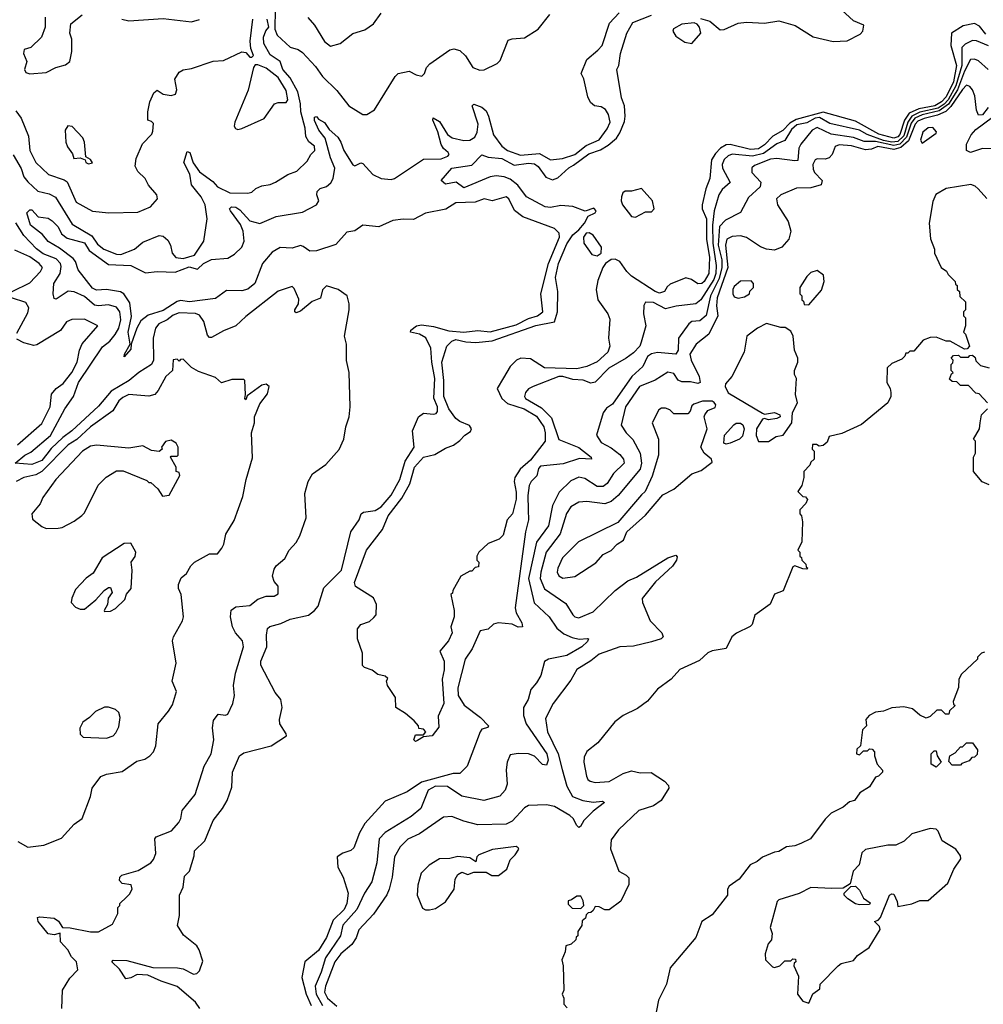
# Model space of a CAD drawing. Extents: x 2386423 to 2568864, y 578392 to 761999.
# Tile 232 of 256: x 2441035 to 2445809, y 704625 to 709502. Entities that reach past the tile are written whole.
import ezdxf

# ---------------------------------------------------------------- set-up
doc = ezdxf.new("R2010")
doc.units = 0

msp = doc.modelspace()

# ---------------------------------------------------------------- linework, layer by layer
at = {"layer": '0CON05XD'}
for points in [[(2441926.8, 704605), (2441905, 704635.6), (2441815, 704712.5), (2441735, 704739.3), (2441669.9, 704769.9), (2441617.3, 704772.7), (2441585, 704755.8), (2441560.8, 704750.8), (2441528.6, 704798.6), (2441491.2, 704835), (2441497, 704843), (2441565, 704841.5), (2441695, 704807.7), (2441816.2, 704806.2), (2441845, 704800), (2441895, 704774.6), (2441911.9, 704778.1), (2441925, 704791.5), (2441941.7, 704838.3), (2441924.2, 704895), (2441911.8, 704915), (2441846.7, 704966.7), (2441816.7, 705015), (2441826.7, 705065), (2441826.7, 705165), (2441843.9, 705205), (2441850.7, 705259.3), (2441876.2, 705285), (2441899.4, 705360.6), (2441900, 705385), (2441951.5, 705435), (2441993.9, 705536.1), (2442040, 705595), (2442062.7, 705635), (2442085, 705700), (2442089.7, 705775), (2442123.8, 705855), (2442145, 705870.5), (2442281.2, 705905), (2442355.7, 705955), (2442355.5, 705965.5), (2442323.8, 706015), (2442322, 706035), (2442334.7, 706095), (2442327.7, 706135), (2442300.2, 706170.2), (2442228.9, 706305), (2442229.6, 706325), (2442259.2, 706395), (2442257, 706453), (2442262.8, 706487.2), (2442273.3, 706496.7), (2442328.3, 706511.7), (2442375, 706533.1), (2442465, 706552.9), (2442495.6, 706575), (2442512.6, 706597.4), (2442542, 706688), (2442629.5, 706775), (2442675.5, 706965), (2442717.1, 707025), (2442726, 707054), (2442737.5, 707062.5), (2442795, 707070.9), (2442825, 707088.8), (2442875, 707147.8), (2442917.3, 707225), (2442943.8, 707315), (2442988.5, 707385), (2442980.9, 707465), (2443010.6, 707535), (2443035, 707552.7), (2443085, 707547.7), (2443098.1, 707551.9), (2443105, 707562), (2443105.2, 707585), (2443086.9, 707626.9), (2443090.7, 707725), (2443076.5, 707805), (2443072.3, 707875), (2443046.5, 707926.5), (2443015.6, 707944.4), (2442970, 707955), (2442972.5, 707965), (2443000, 707985), (2443025, 707991.5), (2443085, 707982.9), (2443161.3, 707961.3), (2443235, 707954.7), (2443305, 707962.1), (2443365, 707955.3), (2443495, 707991), (2443555, 708022.2), (2443600, 708035), (2443625.7, 708055), (2443616.7, 708145), (2443654.8, 708295.2), (2443709.6, 708425), (2443707.5, 708445), (2443685, 708467.1), (2443528, 708525), (2443486.6, 708556.6), (2443458.6, 708615), (2443445, 708624.2), (2443375, 708605.7), (2443335, 708615.6), (2443291.5, 708598.5), (2443195, 708594.7), (2443145.9, 708564.1), (2443045, 708544.2), (2442985, 708512.7), (2442935, 708514.7), (2442883.3, 708506.7), (2442813.3, 708476.7), (2442735, 708484.2), (2442695, 708456.7), (2442655, 708450), (2442601.2, 708388.8), (2442505, 708357.1), (2442472.5, 708355), (2442439.5, 708379.5), (2442425, 708382.9), (2442385, 708370), (2442325, 708374.6), (2442285, 708351.2), (2442238.2, 708295), (2442200, 708195), (2442165, 708166.9), (2442135, 708158.4), (2442058.4, 708161.6), (2442005, 708120.6), (2441875.8, 708104.2), (2441830.9, 708110.9), (2441815, 708106.7), (2441745, 708061.1), (2441670.8, 708039.2), (2441635, 708010.8), (2441615.6, 707975), (2441587.5, 707895), (2441585, 707870), (2441552.5, 707832.5), (2441553.3, 707845), (2441582.5, 707895), (2441572.2, 707955), (2441588, 708032), (2441579.6, 708099.6), (2441550, 708145), (2441534.6, 708154.6), (2441465, 708165.4), (2441415, 708162.1), (2441395, 708171.8), (2441325, 708263.8), (2441311.8, 708305), (2441299.9, 708319.9), (2441231.1, 708371.1), (2441175, 708403.8), (2441148, 708438), (2441087.5, 708485), (2441070, 708545), (2441085, 708560), (2441095, 708560), (2441126.4, 708526.4), (2441175, 708518.8), (2441195, 708505.8), (2441225, 708475.8), (2441241.7, 708441.7), (2441269.6, 708419.6), (2441355, 708396.8), (2441378.1, 708358.1), (2441475, 708289.5), (2441585, 708284), (2441658.6, 708248.6), (2441715, 708254.2), (2441805, 708251.9), (2441875, 708278), (2441915, 708266.8), (2441945.5, 708295), (2441985, 708313.6), (2442065, 708320.2), (2442098.6, 708341.4), (2442134.6, 708375), (2442147.1, 708405), (2442142.3, 708455), (2442128.1, 708488.1), (2442078.5, 708555), (2442074.6, 708565.4), (2442083.8, 708575), (2442105, 708573.1), (2442125, 708560), (2442175.4, 708505.4), (2442225, 708492.5), (2442305, 708527.3), (2442435, 708548), (2442504.5, 708585.5), (2442516.7, 708605), (2442507.3, 708635), (2442509.2, 708650.8), (2442523.7, 708666.3), (2442555, 708676.1), (2442576.7, 708693.3), (2442587.1, 708715), (2442596.5, 708766.5), (2442575, 708817.5), (2442548.5, 708915), (2442517.1, 708955), (2442495, 709003.3), (2442495, 709020), (2442505, 709022.5), (2442515, 709010), (2442545, 708993.3), (2442567.9, 708957.9), (2442610.3, 708920.3), (2442626, 708896), (2442640, 708855), (2442685, 708782.5), (2442695, 708777.5), (2442725, 708792.5), (2442735, 708790), (2442784, 708735), (2442825, 708715.6), (2442875, 708711.1), (2442891.2, 708715), (2443035, 708811.1), (2443123.4, 708813.4), (2443155, 708826.2), (2443162, 708835), (2443158, 708845), (2443134.1, 708864.1), (2443123.3, 708883.3), (2443106.7, 708946.7), (2443081.2, 709005), (2443083.8, 709016.2), (2443115, 708998), (2443153.4, 708933.4), (2443177.1, 708917.1), (2443235, 708903.3), (2443265, 708906.1), (2443288.9, 708921.1), (2443301.1, 708945), (2443306.2, 708985), (2443276.7, 709075), (2443285, 709083.3), (2443325, 709068.5), (2443345, 709050.8), (2443357.9, 709025), (2443381.7, 708931.7), (2443423.8, 708875), (2443450.6, 708855), (2443515, 708831.5), (2443609.4, 708839.4), (2443665, 708807.5), (2443723.9, 708813.9), (2443785, 708834.7), (2443841.8, 708878.2), (2443905, 708906.9), (2443945, 708962), (2443960, 708995), (2443952, 709032), (2443937.3, 709057.3), (2443915, 709070), (2443882.5, 709075), (2443862.5, 709092.5), (2443849.5, 709119.5), (2443829.3, 709209.3), (2443816, 709235), (2443844.2, 709305), (2443898.9, 709351.1), (2443920, 709375), (2443956.9, 709485), (2444005, 709535.5)], [(2442300.6, 709555), (2442298.5, 709455), (2442310.4, 709425), (2442375, 709366.9), (2442415, 709353.8), (2442435, 709340.5), (2442500.7, 709270.7), (2442535, 709220), (2442605, 709152), (2442665, 709075.7), (2442735, 709032.5), (2442755, 709032.5), (2442792.5, 709055), (2442895, 709220), (2442910, 709235), (2442965, 709247.5), (2442998.3, 709228.3), (2443027, 709223), (2443040, 709235), (2443050, 709265), (2443067, 709283), (2443165, 709352.5), (2443185, 709357.5), (2443215, 709350), (2443243, 709323), (2443280, 709265), (2443315, 709252.5), (2443335, 709253.3), (2443400, 709285), (2443415, 709300), (2443455, 709400), (2443475, 709407.5), (2443535, 709412.5), (2443602.5, 709455), (2443661.7, 709528.3)], [(2444408.3, 709508.3), (2444454.4, 709494.4), (2444505, 709452), (2444525, 709454), (2444595, 709484.5), (2444635, 709490), (2444725, 709484.5), (2444795, 709496.2), (2444876.4, 709473.6), (2444965, 709416.5), (2445065, 709394.5), (2445135, 709397.5), (2445198.8, 709431.2), (2445211.2, 709445), (2445217.5, 709475), (2445165, 709496.7), (2445088.1, 709568.1)], [(2441002.3, 708832.3), (2441041.2, 708765), (2441055, 708723.8), (2441075, 708698.8), (2441125, 708652.9), (2441180.2, 708640.2), (2441212.6, 708622.6), (2441295, 708490), (2441391.3, 708431.3), (2441419.9, 708389.9), (2441451.9, 708365), (2441515, 708340.9), (2441535, 708339.5), (2441603.8, 708366.2), (2441645, 708400), (2441725, 708433.3), (2441745, 708430), (2441769.3, 708409.3), (2441782.5, 708385), (2441790, 708345), (2441807.5, 708325), (2441845, 708320), (2441900, 708335), (2441947.5, 708405), (2441963.3, 708515), (2441954.2, 708585), (2441934, 708625), (2441911.6, 708651.6), (2441886.1, 708685), (2441876.7, 708736.7), (2441848.1, 708795), (2441865, 708850), (2441878, 708845), (2441893.6, 708793.6), (2441925, 708748.9), (2441991.5, 708701.5), (2442015, 708674.3), (2442075, 708643.8), (2442165, 708643.5), (2442185, 708648), (2442204.5, 708665.5), (2442235, 708680), (2442275, 708686), (2442302.7, 708697.3), (2442362.5, 708735), (2442407.3, 708752.7), (2442458.3, 708801.7), (2442476.7, 708835), (2442496.2, 708855), (2442495.8, 708875), (2442467.3, 708897.3), (2442452.8, 708922.8), (2442449.4, 708965), (2442426.7, 709045), (2442425.7, 709085.7), (2442412.3, 709145), (2442375, 709214.6), (2442338, 709255), (2442324.6, 709295), (2442275, 709328.2), (2442243.6, 709385), (2442242.9, 709415), (2442253.5, 709446.5), (2442268.1, 709465), (2442260, 709505)], [(2441015, 709050), (2441041.2, 709015), (2441077.5, 708925), (2441084.5, 708855), (2441114.3, 708795), (2441178, 708735), (2441255, 708709.6), (2441269.5, 708699.5), (2441315, 708597.8), (2441395, 708554.5), (2441475.7, 708545.7), (2441620.7, 708549.3), (2441683.3, 708575), (2441716.7, 708615), (2441713.3, 708635), (2441672.7, 708682.7), (2441655.8, 708715.8), (2441619.5, 708749.5), (2441606.4, 708776.4), (2441611.2, 708815), (2441643.5, 708886.5), (2441690, 708935), (2441695, 708950), (2441697.5, 708987.5), (2441688.3, 708998.3), (2441670, 709005), (2441670, 709045), (2441680, 709095), (2441699.5, 709140.5), (2441715, 709152.5), (2441745, 709133.8), (2441785, 709126.2), (2441806.4, 709133.6), (2441812.5, 709155), (2441803, 709207), (2441825, 709242.5), (2441845, 709253.3), (2441885, 709260), (2441993.6, 709296.4), (2442045, 709300), (2442135, 709342.5), (2442155, 709340), (2442175, 709316.7), (2442185, 709316.7), (2442193.3, 709325), (2442180, 709360), (2442176.4, 709396.4), (2442189.5, 709505)], [(2441160, 709515), (2441160, 709465), (2441142.5, 709415), (2441090, 709365), (2441057.5, 709355), (2441052.9, 709335), (2441070, 709295), (2441058.8, 709255), (2441065, 709241.2), (2441085, 709233.3), (2441165, 709241.2), (2441214.1, 709265.9), (2441261.7, 709278.3), (2441282.5, 709295), (2441293.3, 709345), (2441292.5, 709405), (2441282.5, 709435), (2441288.3, 709481.7), (2441343.9, 709526.1)], [(2441540, 709505), (2441575, 709496.7), (2441745, 709508), (2441885, 709491.2), (2441925, 709503.3)], [(2442462.9, 709512.9), (2442495.8, 709475.8), (2442545, 709394), (2442575, 709371.2), (2442622.5, 709385), (2442685, 709433.3), (2442745, 709452), (2442788.3, 709481.7), (2442825.7, 709534.3)], [(2442995, 705927.5), (2442987.5, 705935), (2442995, 705960), (2443035, 705960), (2443046.7, 705975), (2443035, 705987.5), (2443011.7, 705991.7), (2443010, 706005), (2442989.3, 706029.3), (2442946.1, 706066.1), (2442897.5, 706095), (2442896.7, 706145), (2442857.5, 706205), (2442852.5, 706227.5), (2442858.3, 706238.3), (2442845, 706250), (2442809.3, 706259.3), (2442780.7, 706280.7), (2442743, 706293), (2442733, 706303), (2442733.3, 706365), (2442707.5, 706435), (2442707.5, 706485), (2442725, 706506.2), (2442768.3, 706521.7), (2442789.3, 706540.7), (2442800, 706555), (2442802.5, 706605), (2442788, 706638), (2442697.5, 706695), (2442694, 706714), (2442752, 706875), (2442832.6, 706977.4), (2442860.9, 707045), (2442928.3, 707131.7), (2442966.9, 707203.1), (2442990.6, 707285), (2443035.4, 707334.6), (2443092.1, 707347.9), (2443145, 707380), (2443184.6, 707395.4), (2443215, 707417.1), (2443239.2, 707445), (2443267.5, 707462.5), (2443272.9, 707475), (2443262.6, 707492.6), (2443215, 707511.5), (2443195, 707526.7), (2443160.7, 707575), (2443136.1, 707635), (2443135.9, 707715), (2443125.5, 707805), (2443150, 707885), (2443175, 707910.4), (2443195, 707917.5), (2443245, 707906.2), (2443295, 707904), (2443375, 707910.8), (2443592.3, 707987.7), (2443683.8, 708006.2), (2443699.7, 708055), (2443700.5, 708155), (2443689.2, 708225), (2443704.7, 708294.7), (2443745, 708392.7), (2443774.3, 708435.7), (2443805, 708461.8), (2443832.9, 708495), (2443851.2, 708528.8), (2443885.8, 708545), (2443891.2, 708555), (2443879.2, 708569.2), (2443835.9, 708554.1), (2443775, 708576.9), (2443715, 708581.5), (2443665, 708572.2), (2443638.8, 708575), (2443545, 708624.4), (2443502.5, 708682.5), (2443465, 708711.9), (2443435, 708724.4), (2443395, 708728), (2443365, 708723.1), (2443235, 708668.8), (2443197, 708697), (2443145, 708687.5), (2443123.3, 708705), (2443175, 708766.7), (2443275, 708782), (2443325, 708833.3), (2443355, 708822), (2443423.3, 708815), (2443485, 708781.8), (2443555, 708791.8), (2443585, 708788.5), (2443603.3, 708775), (2443642, 708722), (2443675, 708709.6), (2443701.4, 708718.6), (2443755, 708768.5), (2443777.8, 708782.2), (2443855, 708838.1), (2443911.9, 708858.1), (2443949.7, 708880.3), (2443990.8, 708915), (2444008.6, 708941.4), (2444031.5, 708998.5), (2444034.5, 709025), (2444031.1, 709075), (2444016, 709115), (2443992.5, 709255), (2444002.5, 709275), (2444012, 709335), (2444042, 709435), (2444071.7, 709488.3), (2444165, 709524)], [(2445821.1, 709431.1), (2445789.5, 709469.5), (2445765, 709483.3), (2445708.8, 709471.2), (2445651.9, 709435), (2445648.1, 709375), (2445675.5, 709275), (2445661, 709195), (2445625, 709120), (2445602.1, 709095), (2445568.1, 709075), (2445490, 709060), (2445440.8, 709039.2), (2445417.5, 709005), (2445395, 708933.3), (2445385, 708922.1), (2445365.3, 708914.7), (2445290.9, 708935), (2445175, 708999.6), (2445015, 709043.6), (2444881.8, 709008.2), (2444850.9, 708989.1), (2444815, 708953.3), (2444765.3, 708925), (2444725, 708881.8), (2444695, 708862), (2444655, 708858.7), (2444555, 708884.8), (2444535, 708881.7), (2444507.1, 708865), (2444481.2, 708838.8), (2444462.3, 708807.7), (2444453.3, 708715), (2444433.3, 708665), (2444415.2, 708585), (2444415.3, 708565), (2444436.7, 708515), (2444436.7, 708415), (2444452.2, 708325), (2444449.2, 708245), (2444426.2, 708205), (2444415, 708195.7), (2444395, 708194.2), (2444362.5, 708215), (2444335, 708224.2), (2444257.3, 708192.7), (2444241.7, 708178.3), (2444230, 708155), (2444205, 708146.9), (2444182.5, 708155), (2444065, 708232.3), (2444041.8, 708255), (2444008.6, 708305), (2443985, 708315.4), (2443965, 708313.9), (2443937.3, 708295), (2443923.3, 708275), (2443899.3, 708210.7), (2443890.4, 708165), (2443898.8, 708115), (2443948.9, 708045), (2443958.9, 708018.9), (2443952, 707925), (2443958.2, 707885), (2443947.9, 707855), (2443895, 707807.7), (2443845, 707784.4), (2443795, 707772.9), (2443635, 707778.1), (2443565, 707822), (2443517.5, 707825), (2443496, 707815), (2443464.2, 707785), (2443431.2, 707728.8), (2443400, 707675), (2443423.1, 707625), (2443450.7, 707600.7), (2443534.3, 707575), (2443595, 707538.2), (2443631.2, 707485), (2443638.1, 707455), (2443637.7, 707415), (2443565, 707321.1), (2443513.6, 707276.4), (2443488.5, 707235), (2443484.6, 707215), (2443495, 707162.5), (2443495, 707126.7), (2443475.5, 707054.5), (2443450, 707025), (2443430.7, 706949.3), (2443410.7, 706929.3), (2443355, 706907.5), (2443310, 706865), (2443300, 706845), (2443300, 706825), (2443310, 706815), (2443308.3, 706791.7), (2443291.7, 706788.3), (2443275, 706770), (2443265, 706770), (2443220, 706745), (2443180, 706675), (2443178.3, 706661.7), (2443170, 706655), (2443187.5, 706575), (2443186.4, 706543.6), (2443170, 706495), (2443177.5, 706465), (2443158.8, 706425), (2443116.4, 706373.6), (2443136.9, 706325), (2443137.6, 706282.4), (2443126.9, 706235), (2443135.8, 706114.2), (2443108.3, 706051.7), (2443111.7, 705998.3), (2443077.5, 705955), (2443035, 705950), (2443005, 705932.5), (2442995, 705927.5)], [(2444365, 709384.3), (2444408.8, 709435), (2444402, 709465), (2444390.5, 709480.5), (2444376, 709486), (2444315, 709480.8), (2444273.6, 709456.4), (2444270, 709445), (2444285, 709421.2), (2444330.2, 709390.2), (2444365, 709384.3)], [(2445835, 709371.9), (2445775, 709398.2), (2445755, 709399.5), (2445718.4, 709381.6), (2445702.3, 709365), (2445702.2, 709275), (2445672.9, 709175), (2445635, 709105.6), (2445615, 709083.1), (2445585, 709063.8), (2445495, 709043.6), (2445455, 709025.1), (2445434.9, 708995.1), (2445415, 708927.6), (2445385, 708898.7), (2445355, 708895.3), (2445315, 708904.1), (2445233.3, 708933.3), (2445194.8, 708954.8), (2445048.8, 708988.8), (2444997, 709017), (2444975, 709014.1), (2444935, 708992), (2444885, 708981.6), (2444858.3, 708958.3), (2444825, 708904.5), (2444785, 708887.1), (2444720.4, 708839.6), (2444665, 708826.7), (2444565, 708835.3), (2444545, 708827.7), (2444525, 708809.5), (2444514.7, 708785), (2444516.7, 708766.7), (2444554.2, 708695), (2444515, 708660.8), (2444498.6, 708635), (2444474.8, 708555.2), (2444466.5, 708485), (2444468.6, 708395), (2444485.4, 708285), (2444482.8, 708245), (2444473.3, 708215), (2444409.2, 708115), (2444384.3, 708095), (2444286.8, 708083.2), (2444235, 708070), (2444175, 708101.2), (2444135, 708103.8), (2444126.4, 708086.4), (2444125.8, 708045), (2444136.5, 707985), (2444114, 707905), (2444106.2, 707885), (2444075, 707852.5), (2444038.8, 707825), (2443953.6, 707776.4), (2443885, 707706.5), (2443865, 707702.5), (2443825.9, 707715.9), (2443775, 707719.4), (2443725, 707734.7), (2443705, 707734), (2443578, 707685), (2443555, 707672.9), (2443540, 707655), (2443535.6, 707635), (2443541.1, 707625), (2443619.3, 707579.3), (2443669.4, 707529.4), (2443705, 707422.5), (2443805, 707382.7), (2443866.7, 707335), (2443867.5, 707325), (2443808.7, 707328.7), (2443727.7, 707302.3), (2443615, 707291.4), (2443605, 707278.8), (2443597.1, 707242.9), (2443568.8, 707215), (2443559.2, 707195), (2443552.7, 707145), (2443554.5, 707075), (2443555.7, 707025), (2443540.9, 706965), (2443488.9, 706588.9), (2443493.9, 706563.9), (2443522, 706515), (2443526.2, 706495), (2443505, 706492.9), (2443475, 706508.1), (2443405, 706515.4), (2443381.9, 706508.1), (2443355, 706482.5), (2443316.7, 706475), (2443276.9, 706385), (2443242.2, 706335), (2443205, 706192.5), (2443206.7, 706155), (2443236.2, 706106.2), (2443317.5, 706045), (2443357.5, 706005), (2443353.3, 705996.7), (2443325, 705987.1), (2443315.3, 705974.7), (2443251.5, 705805), (2443215, 705769.1), (2443181.8, 705768.2), (2443024.6, 705725.4), (2442955, 705677.3), (2442845, 705631.5), (2442745, 705520.8), (2442718.5, 705475), (2442689.6, 705400.4), (2442675, 705387.5), (2442635, 705374.2), (2442608, 705355), (2442611.1, 705305), (2442637.3, 705255), (2442661.8, 705175), (2442655.2, 705124.8), (2442642.5, 705095), (2442588.4, 705041.6), (2442555, 704955.7), (2442515, 704890.9), (2442448, 704835), (2442432.1, 704757.9), (2442453.6, 704675), (2442478.8, 704618.8)], [(2445832, 709255), (2445785, 709299.2), (2445765, 709306.5), (2445745, 709304.4), (2445715, 709247.6), (2445680.7, 709155), (2445635.9, 709084.1), (2445589.9, 709050.1), (2445505, 709030.2), (2445470.1, 709015), (2445450.9, 708989.1), (2445428.9, 708921.1), (2445395, 708886.1), (2445365, 708878.6), (2445275, 708898.8), (2445218.3, 708898.3), (2445165, 708918.7), (2445055, 708935.8), (2444985, 708968.5), (2444960.8, 708955), (2444905, 708886.2), (2444894.5, 708865), (2444890, 708805), (2444875, 708802.3), (2444785.5, 708814.5), (2444755, 708811.3), (2444675, 708779.5), (2444661.5, 708768.5), (2444661.4, 708745), (2444706.8, 708696.8), (2444702.9, 708675), (2444645, 708620.8), (2444605, 708547.5), (2444531, 708509), (2444501.7, 708478.3), (2444495.7, 708385), (2444512.5, 708312.5), (2444513.2, 708275), (2444499.3, 708220.7), (2444457.9, 708135), (2444435, 708036.7), (2444405, 708011.2), (2444365, 708007.5), (2444350, 707995), (2444299.2, 707925), (2444296.4, 707865), (2444285, 707846.2), (2444194.2, 707854.2), (2444165, 707846.8), (2444145, 707833.5), (2444122.2, 707785), (2444067.5, 707735), (2443972.4, 707597.6), (2443941.9, 707578.1), (2443925.7, 707555), (2443892.9, 707445), (2443915, 707408), (2443965, 707381.1), (2444007.6, 707347.6), (2444025.6, 707325), (2444030, 707305), (2443976.3, 707253.7), (2443945, 707204.2), (2443925, 707190), (2443895, 707190.5), (2443835, 707228.9), (2443805, 707236.7), (2443765, 707217.8), (2443707.5, 707162.5), (2443674.5, 707095), (2443654.5, 706995), (2443595.3, 706914.7), (2443555.8, 706735), (2443583.9, 706613.9), (2443657.5, 706545), (2443695, 706487.5), (2443729.8, 706459.8), (2443772, 706442), (2443806.1, 706433.9), (2443847.7, 706437.7), (2443852.5, 706435), (2443847.7, 706422.3), (2443820, 706395), (2443745, 706352.5), (2443655, 706333.8), (2443635, 706322.5), (2443615.9, 706254.1), (2443595, 706217.5), (2443566.7, 706185), (2443553.8, 706135), (2443530, 706095), (2443530, 706055), (2443543.1, 706015), (2443646.9, 705865), (2443653.6, 705835), (2443645, 705808.8), (2443625, 705812.9), (2443585, 705853.5), (2443555, 705866.2), (2443505, 705868), (2443465, 705860), (2443450, 705825), (2443444.1, 705785.9), (2443450, 705715), (2443440, 705685), (2443414.1, 705655.9), (2443333.9, 705633.9), (2443225, 705655.8), (2443153.6, 705703.6), (2443095, 705706.2), (2443058.5, 705685), (2443021.5, 705595), (2442974.7, 705555.3), (2442845, 705475.6), (2442815.6, 705445), (2442803.3, 705325), (2442778.7, 705231.3), (2442742.7, 705175), (2442705.4, 705095), (2442635, 705017.8), (2442623.4, 704965), (2442549.2, 704855), (2442528.4, 704785), (2442498.6, 704715), (2442503.8, 704675), (2442535, 704618.4)], [(2442115, 708957.5), (2442135, 708962.5), (2442245, 709013.3), (2442297.5, 709085), (2442315, 709092), (2442355, 709091.2), (2442362.9, 709105), (2442355, 709152), (2442315, 709216.4), (2442255, 709262.9), (2442215, 709278), (2442201.2, 709278.8), (2442192.5, 709265), (2442166.4, 709153.6), (2442100, 708995), (2442097.5, 708975), (2442103.6, 708963.6), (2442115, 708957.5)], [(2445832, 709068), (2445805, 709031.2), (2445785, 709028.8), (2445774.6, 709054.6), (2445767.1, 709125), (2445754.7, 709154.7), (2445741.3, 709171.3), (2445725, 709177.1), (2445705, 709157.1), (2445647.9, 709072.1), (2445622.3, 709047.7), (2445581.5, 709028.5), (2445515, 709013.3), (2445485, 709000.2), (2445471, 708985), (2445437.8, 708902.2), (2445400.3, 708869.7), (2445365, 708858.9), (2445286, 708874), (2445255, 708861), (2445225, 708856.9), (2445155, 708877), (2445095, 708882.4), (2445075.3, 708874.7), (2445060, 708835), (2445045, 708817.8), (2445025, 708812.1), (2444986.2, 708813.8), (2444975, 708807.8), (2444963.9, 708785), (2444965, 708761.2), (2444972.3, 708745), (2445010.4, 708705), (2445006.1, 708683.9), (2444955, 708669.4), (2444883, 708667), (2444805, 708634), (2444784, 708615), (2444788.6, 708585), (2444842.6, 708502.6), (2444854.4, 708455), (2444845.8, 708415), (2444811.2, 708375), (2444775, 708361.1), (2444735, 708365.5), (2444705, 708376.4), (2444635, 708422.9), (2444605, 708432), (2444565, 708428.6), (2444538.1, 708415), (2444530.8, 708385), (2444543.5, 708275), (2444490.7, 708125), (2444486.7, 708085), (2444493.3, 708035), (2444448.6, 707945), (2444386.5, 707895), (2444355.3, 707845), (2444361, 707815), (2444400.7, 707735), (2444405.5, 707704.5), (2444395, 707699.4), (2444358.8, 707708.8), (2444315, 707707.7), (2444297.3, 707717.3), (2444275, 707749.1), (2444245, 707756.5), (2444182.7, 707717.3), (2444105.7, 707685), (2444035.4, 707585), (2444015, 707493.3), (2444039.4, 707455), (2444071.9, 707421.9), (2444109.1, 707355), (2444114.6, 707305), (2444108, 707275), (2443999.5, 707145), (2443964.7, 707115.3), (2443933.6, 707103.6), (2443845, 707115.6), (2443805, 707112), (2443765, 707088.8), (2443743.1, 707056.9), (2443712.5, 706955), (2443642.7, 706865), (2443615.8, 706765), (2443613.4, 706735), (2443635, 706682.5), (2443740.2, 706610.2), (2443775, 706554.2), (2443785, 706544.3), (2443805, 706539.2), (2443875, 706568.6), (2443984.2, 706675), (2444047.4, 706722.6), (2444090.7, 706740.7), (2444245, 706836), (2444285, 706850), (2444291.7, 706841.7), (2444288.8, 706825), (2444268.8, 706795), (2444185, 706718), (2444118, 706635), (2444120, 706615), (2444157.5, 706525), (2444216.7, 706465), (2444223.3, 706445), (2444212.5, 706435), (2444165, 706420), (2444075, 706398.6), (2444007.5, 706395), (2443905, 706358.9), (2443865, 706325.6), (2443795, 706284), (2443765, 706230), (2443678.1, 706115), (2443639.3, 706040.7), (2443649.2, 705975), (2443702.4, 705865), (2443722, 705788), (2443745.4, 705705), (2443774.2, 705654.2), (2443824.2, 705634.2), (2443875, 705627.1), (2443922, 705632), (2443931.2, 705625), (2443875, 705581.4), (2443830, 705535), (2443812.5, 705505), (2443805, 705500), (2443795, 705510), (2443777.5, 705545), (2443761, 705561), (2443685, 705604.5), (2443645, 705613.5), (2443555, 705610), (2443535, 705598.1), (2443475, 705532.9), (2443445, 705517.8), (2443305, 705514.5), (2443235, 705532.2), (2443175, 705555.6), (2443135, 705551.9), (2443015, 705470), (2442957.8, 705442.2), (2442920, 705405), (2442891.5, 705355), (2442879.6, 705255), (2442865.5, 705195)], [(2445873.2, 708863.2), (2445805, 708863.4), (2445745, 708844.4), (2445725, 708854), (2445725.5, 708885), (2445748.8, 708931.2), (2445771.8, 708958.2), (2445855, 709019.2)], [(2441375, 708787.5), (2441395, 708792.5), (2441385, 708810), (2441362.5, 708822.5), (2441356, 708895), (2441347.1, 708917.1), (2441295, 708972.5), (2441273.9, 708976.1), (2441260, 708955), (2441263.3, 708895), (2441271.7, 708871.7), (2441297, 708837), (2441302.5, 708815), (2441335, 708817.5), (2441358.3, 708808.3), (2441362.5, 708795), (2441375, 708787.5)], [(2445505, 708890), (2445575, 708940), (2445577, 708947), (2445558.3, 708968.3), (2445535, 708966.2), (2445508.8, 708945), (2445497.5, 708905), (2445505, 708890)], [(2445825.8, 708615.8), (2445783.9, 708663.9), (2445768.3, 708678.3), (2445746.4, 708686.4), (2445625, 708666.7), (2445573.6, 708636.4), (2445558.3, 708601.7), (2445540, 708495), (2445547, 708417), (2445566.7, 708365), (2445567.5, 708345), (2445600, 708275), (2445626.4, 708256.4), (2445635, 708240), (2445670, 708205), (2445671.7, 708191.7), (2445680, 708185), (2445680, 708165), (2445690, 708155), (2445691.7, 708131.7), (2445720, 708105), (2445720, 708065), (2445710, 708055), (2445710, 708035), (2445720, 708025), (2445720, 707985), (2445710, 707955), (2445720, 707945), (2445740, 707885), (2445728.3, 707871.7), (2445715, 707870), (2445645, 707910), (2445625, 707910), (2445575, 707930), (2445545, 707927.5), (2445510, 707915), (2445465, 707860), (2445445, 707860), (2445435, 707850), (2445425, 707850), (2445420, 707835), (2445405, 707820), (2445355, 707800), (2445333, 707777), (2445330, 707705), (2445347.5, 707675), (2445350, 707655), (2445350, 707635), (2445336.4, 707603.6), (2445205, 707497.5), (2445107, 707453), (2445045, 707437.5), (2445035, 707410), (2445015, 707392.5), (2444995, 707390), (2444981.7, 707398.3), (2444961.7, 707398.3), (2444960, 707375), (2444970, 707365), (2444970, 707325), (2444955, 707310), (2444950, 707295), (2444920, 707265), (2444920, 707235), (2444910, 707195), (2444890, 707165), (2444915, 707140), (2444928.3, 707138.3), (2444937.5, 707125), (2444930, 707105), (2444900, 707075), (2444900, 707055), (2444907.5, 707045), (2444912.5, 707015), (2444910, 706915), (2444890, 706875), (2444900, 706865), (2444900, 706845), (2444908.3, 706838.3), (2444910, 706825), (2444930, 706805), (2444931.7, 706791.7), (2444940, 706785), (2444935, 706780), (2444915, 706782.5), (2444875, 706797.5), (2444865, 706792.5), (2444816.4, 706673.6), (2444773.6, 706656.4), (2444753, 706607), (2444677, 706553), (2444663.6, 706506.4), (2444653.9, 706496.1), (2444586.4, 706463.6), (2444562.5, 706445), (2444535, 706387.5), (2444465, 706376.2), (2444444.2, 706365.8), (2444402.3, 706327.7), (2444305.9, 706284.1), (2444262.5, 706235), (2444195, 706186.7), (2444145, 706126.7), (2444095, 706090), (2444025, 706056.2), (2443983.3, 706025), (2443899.5, 705920.5), (2443845, 705876.7)], [(2444085, 708523.3), (2444135, 708551.2), (2444165, 708551.2), (2444178, 708565), (2444170, 708605), (2444115, 708666), (2444065, 708652.5), (2444035, 708653.3), (2444022.5, 708645), (2444016.7, 708625), (2444014, 708605), (2444021.2, 708585), (2444065, 708527.5), (2444085, 708523.3)], [(2441243.3, 704605), (2441246.7, 704695), (2441283.3, 704755), (2441322.5, 704795), (2441316.7, 704835), (2441290.5, 704860.5), (2441273.5, 704895), (2441236.5, 704935), (2441235, 704977.5), (2441205, 704968.5), (2441175, 704974.6), (2441126.2, 705035), (2441122.5, 705055), (2441135, 705058.8), (2441205, 705051.9), (2441226.2, 705036.2), (2441246.2, 705006.2), (2441285, 705004.2), (2441385, 704984), (2441425, 704983.8), (2441495, 705022.5), (2441520, 705075), (2441520, 705105), (2441530, 705115), (2441530, 705125), (2441563.6, 705156.4), (2441579.3, 705170.7), (2441592.5, 705195), (2441587, 705217), (2441543, 705223), (2441528.3, 705238.3), (2441530, 705255), (2441540, 705265), (2441621.7, 705288.3), (2441683.9, 705326.1), (2441698.3, 705341.7), (2441708.3, 705371.7), (2441703.9, 705443.9), (2441710, 705455), (2441786.1, 705483.9), (2441823.3, 705525), (2441833.3, 705545), (2441840, 705585), (2441903.3, 705665), (2441948.8, 705805), (2441983.3, 705865), (2441996.7, 705935), (2441990, 705995), (2441995, 706030), (2442018.3, 706061.7), (2442055, 706057.5), (2442065, 706062.5), (2442090.8, 706115), (2442098.8, 706155), (2442093.8, 706205), (2442103.8, 706265), (2442143.8, 706395), (2442138.8, 706425), (2442104.5, 706464.5), (2442089.4, 706495), (2442078.9, 706545), (2442083.1, 706576.9), (2442105, 706593.1), (2442175, 706601.2), (2442215, 706631.2), (2442255, 706646.7), (2442295, 706646.2), (2442315, 706657.5), (2442315.8, 706695.8), (2442295, 706720), (2442287.5, 706745), (2442295, 706780), (2442305, 706797.5), (2442347.5, 706832.5), (2442370, 706875), (2442405, 706912.5), (2442423.3, 706945), (2442454, 707035), (2442447.5, 707155), (2442463.3, 707215), (2442485, 707252.5), (2442551.7, 707298.3), (2442617.3, 707372.7), (2442640, 707425), (2442650, 707485), (2442666.7, 707535), (2442671.2, 707585), (2442666.7, 707755), (2442653.9, 707813.9), (2442653.3, 707895), (2442644, 707935), (2442666.2, 708065), (2442666.2, 708095), (2442656.2, 708135), (2442612.5, 708165), (2442555, 708183.8), (2442535, 708163.3), (2442525, 708123.3), (2442483.4, 708106.6), (2442425, 708058.8), (2442405, 708050), (2442397.5, 708055), (2442397.5, 708065), (2442415.8, 708094.2), (2442417.5, 708117.5), (2442395, 708170), (2442385, 708180), (2442315, 708156.7), (2442155, 708032.5), (2442105, 707986.2), (2442045, 707961.4), (2441985, 707927.5), (2441975, 707928), (2441965, 707938.8), (2441947.1, 708007.1), (2441925, 708038.9), (2441905, 708047.1), (2441825, 708050.8), (2441795, 708038.7), (2441765, 708014.7), (2441724.4, 707995), (2441707.5, 707975), (2441696.4, 707925), (2441696.7, 707815), (2441688, 707795), (2441625, 707754.5), (2441577.5, 707715), (2441487.7, 707662.3), (2441425, 707588.2), (2441293.1, 707465), (2441247.5, 707432.5), (2441191.3, 707378.7), (2441169.5, 707349.5), (2441145, 707318.2), (2441095, 707298.5), (2441012.5, 707305), (2441060, 707345), (2441089.5, 707360.5), (2441186.8, 707443.2), (2441257.5, 707575), (2441301.6, 707635), (2441326.3, 707705), (2441445, 707881.1), (2441480.6, 707909.4), (2441507.9, 707942.1), (2441525, 707974.4), (2441535.2, 708015), (2441530, 708055), (2441515, 708077.6), (2441475, 708090.3), (2441425, 708084.1), (2441405, 708087.5), (2441355, 708130.4), (2441305, 708154.6), (2441275, 708156.8), (2441215, 708117.5), (2441205, 708121.2), (2441200, 708145), (2441204.5, 708195), (2441235.4, 708245), (2441240.6, 708279.4), (2441236.9, 708295), (2441215, 708317.8), (2441151.7, 708341.7), (2441117.6, 708367.6), (2441055, 708432.7), (2441015.5, 708495.5)], [(2443895, 708332.7), (2443915.9, 708345), (2443916.8, 708375), (2443875, 708434.3), (2443856.1, 708446.1), (2443841.2, 708445), (2443827.3, 708425), (2443829.5, 708395), (2443869.5, 708339.5), (2443895, 708332.7)], [(2440996.7, 708155), (2441085, 708198.1), (2441137.5, 708255), (2441146.9, 708275), (2441130.6, 708295), (2441085, 708327.9), (2441011.1, 708361.1)], [(2444945, 708090), (2445007, 708163), (2445020, 708205), (2445017, 708237), (2444985, 708260), (2444955, 708250), (2444935, 708230), (2444900, 708175), (2444900, 708145), (2444910, 708135), (2444910, 708115), (2444918.3, 708108.3), (2444921.7, 708091.7), (2444945, 708090)], [(2444595, 708122.5), (2444625, 708130), (2444650, 708145), (2444651.7, 708158.3), (2444670, 708175), (2444670, 708195), (2444658.3, 708208.3), (2444605, 708207.5), (2444575, 708180), (2444567.5, 708165), (2444567.5, 708145), (2444575, 708130), (2444595, 708122.5)], [(2441020.5, 707949.5), (2441075, 708050), (2441079.4, 708075), (2441065, 708100.8), (2440994.1, 708124.1)], [(2441024, 707396), (2441145, 707502.5), (2441185.3, 707584.7), (2441192.5, 707647.5), (2441215.4, 707674.6), (2441249.2, 707700.8), (2441293.3, 707755), (2441318.5, 707805), (2441330.5, 707865), (2441343.9, 707896.1), (2441422.5, 707985), (2441355, 708018), (2441292.7, 708017.3), (2441266, 708005), (2441236.6, 707963.4), (2441118.8, 707891.2), (2441105, 707888.8), (2441055, 707901.2), (2441020.5, 707920.5)], [(2444745, 707412.5), (2444783, 707437), (2444817.5, 707445), (2444860, 707505), (2444863, 707557), (2444887.5, 707605), (2444877.5, 707645), (2444882.5, 707725), (2444872.5, 707745), (2444872.5, 707765), (2444890, 707805), (2444890, 707825), (2444872.5, 707865), (2444867.5, 707935), (2444855, 707960), (2444827, 707977), (2444805, 707977.5), (2444735, 707996.7), (2444690, 707975), (2444637.5, 707935), (2444623.3, 707855), (2444562.5, 707735), (2444531.7, 707698.3), (2444530, 707685), (2444545, 707653.5), (2444715, 707552.5), (2444725, 707547.5), (2444775, 707556.2), (2444800, 707545), (2444802.5, 707535), (2444785, 707526.7), (2444745, 707520), (2444725, 707527.5), (2444715, 707523.3), (2444685.6, 707475), (2444683.3, 707443.3), (2444695, 707412.5), (2444745, 707412.5)], [(2445830, 707605), (2445788.3, 707648.3), (2445771.7, 707651.7), (2445735, 707690), (2445695, 707690), (2445678.3, 707708.3), (2445655, 707710), (2445641.7, 707721.7), (2445651.7, 707748.3), (2445660, 707755), (2445650, 707765), (2445650, 707795), (2445658.3, 707801.7), (2445660, 707815), (2445650, 707825), (2445661.7, 707838.3), (2445685, 707840), (2445695, 707830), (2445735, 707830), (2445741.7, 707838.3), (2445755, 707840), (2445768.3, 707828.3), (2445771.7, 707811.7), (2445795, 707790), (2445837, 707777)], [(2441025, 705431.2), (2441075, 705403.3), (2441155, 705413.3), (2441242.3, 705447.7), (2441305, 705518), (2441344.2, 705545.8), (2441386.2, 705655), (2441393.3, 705695), (2441437.3, 705752.7), (2441465, 705765.8), (2441541.7, 705778.3), (2441615, 705829.2), (2441655, 705838.8), (2441680, 705855), (2441696.7, 705875), (2441708.8, 705905), (2441721.2, 706015), (2441772.4, 706077.6), (2441792.1, 706107.9), (2441811.2, 706175), (2441790, 706225), (2441809.2, 706315), (2441792, 706425), (2441796, 706445), (2441842, 706525), (2441845.7, 706544.3), (2441834, 706655), (2441822, 706685), (2441822, 706705), (2441835, 706736.7), (2441861.2, 706758.8), (2441882.7, 706797.3), (2441900, 706815), (2441975, 706856.2), (2442015, 706856.7), (2442035.7, 706884.3), (2442046, 706905), (2442056.1, 706953.9), (2442097.7, 707022.3), (2442140, 707140), (2442156.7, 707225), (2442188.3, 707331.7), (2442182.5, 707455), (2442197.5, 707505), (2442197.5, 707535), (2442225, 707600), (2442261.7, 707648.3), (2442270, 707685), (2442255, 707697.5), (2442235, 707692.5), (2442161.7, 707638.3), (2442155, 707620), (2442150, 707625), (2442152.5, 707645), (2442150, 707715), (2442145, 707720), (2442085, 707720), (2442033.6, 707703.6), (2442005, 707730), (2441919.7, 707759.7), (2441885, 707780), (2441845, 707820), (2441831.7, 707818.3), (2441825, 707810), (2441815, 707820), (2441795, 707817.5), (2441791.2, 707765), (2441758.9, 707735), (2441721.2, 707665), (2441704.3, 707645.7), (2441675, 707637.5), (2441575, 707646.2), (2441545, 707630.8), (2441526.5, 707615), (2441495.4, 707564.6), (2441386.2, 707485), (2441317.4, 707422.6), (2441275, 707396.6), (2441145, 707264.7), (2441115, 707247.6), (2441055.4, 707234.6), (2441017.5, 707215)], [(2443725, 706736.2), (2443785, 706744), (2443888.8, 706811.2), (2443925, 706852.5), (2443965, 706873.3), (2443995, 706903.8), (2444025.9, 706924.1), (2444042.5, 706965), (2444135, 707047.5), (2444221.2, 707148.8), (2444275, 707176.2), (2444365, 707252.5), (2444410.7, 707269.3), (2444465, 707310), (2444462.5, 707325), (2444425.5, 707355.5), (2444410, 707385), (2444440.8, 707475), (2444426.2, 707535), (2444428.8, 707545), (2444444.2, 707565.8), (2444479.5, 707580.5), (2444482.9, 707595), (2444476, 707606), (2444465, 707611.9), (2444417, 707613), (2444375, 707597.5), (2444365, 707590), (2444357, 707563), (2444345, 707550), (2444275, 707550), (2444255, 707570), (2444235, 707577.5), (2444215, 707577.5), (2444200.7, 707569.3), (2444168.8, 707505), (2444198.8, 707425), (2444199.2, 707345), (2444168.7, 707241.3), (2444134.2, 707165.8), (2444115, 707148.8), (2443998.5, 707011.5), (2443803.3, 706915), (2443723.8, 706836.2), (2443700.6, 706785), (2443697.5, 706765), (2443705, 706746.7), (2443725, 706736.2)], [(2445838.3, 707198.3), (2445803.6, 707213.6), (2445760, 707265), (2445760, 707335), (2445770, 707355), (2445770, 707415), (2445760, 707425), (2445790, 707475), (2445792.5, 707505), (2445800, 707545), (2445830, 707575)], [(2444535, 707399.4), (2444522.5, 707405), (2444525.8, 707445), (2444572, 707495), (2444585, 707504), (2444605, 707503.3), (2444616.7, 707495), (2444623.8, 707475), (2444615, 707440), (2444601.2, 707425), (2444555, 707404.5), (2444535, 707399.4)], [(2441165, 706982.5), (2441225, 706983.3), (2441245, 706987.5), (2441305, 707017.5), (2441343, 707047), (2441355, 707060), (2441423.6, 707196.4), (2441463.6, 707236.4), (2441515, 707267.5), (2441547, 707267), (2441665, 707220), (2441675, 707210), (2441685, 707210), (2441718.3, 707178.3), (2441741.7, 707141.7), (2441775, 707147.5), (2441827.5, 707245), (2441825, 707260), (2441810, 707265), (2441810, 707285), (2441782.5, 707335), (2441785, 707340), (2441815, 707340), (2441820, 707345), (2441820, 707385), (2441810, 707405), (2441785, 707420), (2441756.7, 707413.3), (2441737.5, 707385), (2441740, 707375), (2441725, 707362.5), (2441688.3, 707368.3), (2441645, 707391.2), (2441575, 707380), (2441415, 707394), (2441385, 707390), (2441346.2, 707365), (2441212.9, 707225), (2441148.8, 707135), (2441136.1, 707103.9), (2441094.2, 707055), (2441097.7, 707027.7), (2441145, 706992.5), (2441165, 706982.5)], [(2441455, 706570), (2441485, 706572.5), (2441510, 706585), (2441555, 706630), (2441563, 706657), (2441586.7, 706685), (2441592.5, 706775), (2441587.5, 706815), (2441607, 706843), (2441610, 706865), (2441585, 706910), (2441553, 706907), (2441443.3, 706836.7), (2441399.3, 706760.7), (2441363.6, 706736.4), (2441310.7, 706679.3), (2441293, 706637), (2441290, 706615), (2441311.7, 706591.7), (2441335, 706582.5), (2441355, 706582.5), (2441411.7, 706628.3), (2441452.5, 706675), (2441475, 706690), (2441485, 706690), (2441492.5, 706665), (2441473, 706637), (2441470, 706605), (2441452.5, 706575), (2441455, 706570)], [(2445815, 706370), (2445800, 706365), (2445780, 706345), (2445780, 706335), (2445700, 706260), (2445687.5, 706235), (2445686.4, 706193.6), (2445660, 706125), (2445661.7, 706111.7), (2445670, 706105), (2445641.7, 706078.3), (2445638.3, 706061.7), (2445621.7, 706061.7), (2445601.7, 706081.7), (2445578.3, 706081.7), (2445545, 706050), (2445525, 706042.5), (2445495, 706057.5), (2445458.3, 706088.3), (2445415, 706098.8), (2445355, 706093.3), (2445315, 706077.5), (2445275, 706072.5), (2445243.9, 706056.1), (2445227.5, 706035), (2445230, 706005), (2445210, 705985), (2445200, 705905), (2445181.7, 705888.3), (2445180, 705865), (2445195, 705860), (2445215, 705880), (2445235, 705880), (2445245, 705890), (2445258.3, 705888.3), (2445270, 705875), (2445270, 705855), (2445282.5, 705815), (2445310, 705785), (2445310, 705775), (2445290, 705755), (2445275, 705750), (2445245, 705702.5), (2445197, 705673), (2445170, 705635), (2445145, 705627.5), (2445115, 705601.2), (2445055, 705572.5), (2445025, 705542.5), (2444952.5, 705445), (2444905, 705421.2), (2444875, 705410), (2444834.3, 705405.7), (2444795, 705382.5), (2444775, 705378), (2444715, 705353.3), (2444688.3, 705331.7), (2444654.2, 705315.8), (2444598.8, 705245), (2444549.8, 705210.2), (2444541.9, 705195), (2444541.2, 705165), (2444465, 705068.8), (2444413.8, 705035), (2444385, 704956.7), (2444256.7, 704805), (2444238.8, 704725), (2444198.8, 704645), (2444178, 704535)], [(2441465, 705942.5), (2441497.5, 705955), (2441510.7, 705969.3), (2441525, 706000), (2441532.5, 706045), (2441525, 706070), (2441510, 706085), (2441475, 706097.5), (2441455, 706097.5), (2441410, 706075), (2441380, 706045), (2441347, 706023), (2441333, 705993), (2441333.6, 705963.6), (2441348.3, 705948.3), (2441465, 705942.5)], [(2445575, 705800), (2445550, 705815), (2445550, 705865), (2445565, 705880), (2445575, 705880), (2445580, 705855), (2445600, 705825), (2445575, 705800)], [(2445695, 705810), (2445655, 705810), (2445638.3, 705828.3), (2445642.5, 705855), (2445669.3, 705870.7), (2445695, 705900), (2445705, 705900), (2445725, 705920), (2445755, 705920), (2445780, 705885), (2445778.3, 705861.7), (2445765, 705850), (2445751.7, 705848.3), (2445738.3, 705831.7), (2445701.7, 705818.3), (2445695, 705810)], [(2443845, 705876.7), (2443830.7, 705849.3), (2443830, 705825), (2443843.3, 705755), (2443849.3, 705739.3), (2443860.5, 705730.5), (2443885, 705724.2), (2443955, 705728.6), (2444025, 705768), (2444065, 705780.8), (2444108.3, 705771.7), (2444163.6, 705773.6), (2444229.5, 705729.5), (2444248.3, 705708.3), (2444250, 705695), (2444213.3, 705635), (2444175, 705608.8), (2444102.5, 705585), (2444000.5, 705489.5), (2443965, 705440), (2443962.5, 705395), (2444002.5, 705285), (2444040, 705265), (2444051.7, 705251.7), (2444051.7, 705218.3), (2444013.6, 705136.4), (2443955, 705093.3), (2443933.6, 705093.6), (2443905, 705107.5), (2443885, 705110), (2443875, 705090), (2443865, 705080), (2443851.7, 705078.3), (2443841.7, 705068.3), (2443838.3, 705051.7), (2443821.7, 705038.3), (2443820, 705015), (2443800, 704985), (2443800, 704965), (2443791.7, 704958.3), (2443790, 704945), (2443767, 704923), (2443740, 704915), (2443737.5, 704885), (2443720, 704845), (2443727.5, 704815), (2443730, 704695), (2443722.5, 704675), (2443730, 704655), (2443730, 704625), (2443747, 704607)], [(2444945, 704630), (2444963.8, 704676.2), (2444998.3, 704701.7), (2445000, 704725), (2445090, 704815), (2445105, 704827.5), (2445165, 704842.5), (2445185, 704867.5), (2445243.6, 704906.4), (2445297.5, 704995), (2445295, 705010), (2445270, 705035), (2445288.3, 705041.7), (2445300, 705055), (2445343.6, 705166.4), (2445355, 705172.5), (2445365, 705170), (2445382.5, 705135), (2445385, 705110), (2445455, 705122.5), (2445495, 705140), (2445535, 705140), (2445633.3, 705225), (2445663.3, 705295), (2445696.7, 705345), (2445695, 705360), (2445673, 705393), (2445604.2, 705434.2), (2445585, 705482.5), (2445575, 705493.3), (2445545, 705496.2), (2445455, 705470), (2445417.3, 705432.7), (2445375, 705412.5), (2445335, 705413.3), (2445225, 705392.5), (2445206.7, 705375), (2445193.6, 705316.4), (2445163.3, 705285), (2445148.3, 705221.7), (2445115, 705200), (2445058.3, 705198.3), (2444955, 705203.3), (2444895.9, 705174.1), (2444795, 705142.5), (2444787.5, 705135), (2444753.3, 705005), (2444762.5, 704975), (2444760, 704945), (2444742.5, 704925), (2444727.5, 704875), (2444730, 704845), (2444765, 704810), (2444775, 704807.5), (2444800, 704815), (2444825, 704840), (2444855, 704840), (2444865, 704850), (2444878.3, 704848.3), (2444880, 704835), (2444871.7, 704828.3), (2444870, 704815), (2444893.3, 704765), (2444887.5, 704675), (2444915, 704640), (2444945, 704630)], [(2443045, 705092.5), (2443065, 705093.3), (2443095, 705100), (2443145, 705132.5), (2443187.5, 705195), (2443192.5, 705245), (2443205, 705267.5), (2443225, 705280), (2443255, 705267.5), (2443285, 705280), (2443345, 705280), (2443373, 705263), (2443407, 705263), (2443447.5, 705295), (2443465, 705340), (2443490, 705365), (2443507, 705393), (2443505, 705400), (2443495, 705406.2), (2443377.7, 705392.3), (2443310, 705365), (2443300, 705355), (2443295, 705330), (2443265, 705350), (2443205, 705357.5), (2443165, 705347.5), (2443115, 705346.2), (2443062.5, 705315), (2443023.3, 705275), (2443006.7, 705215), (2443003.3, 705165), (2443030.7, 705100.7), (2443045, 705092.5)], [(2442865.5, 705195), (2442853.2, 705166.8), (2442788, 705072), (2442715.6, 704994.4), (2442701.9, 704955), (2442679.4, 704920.6), (2442625, 704874.4), (2442596.1, 704835), (2442549.4, 704715), (2442544.3, 704685.7), (2442559.1, 704655), (2442605, 704615.9)], [(2445195, 705117.5), (2445175, 705122.5), (2445137, 705147), (2445120, 705165), (2445120, 705175), (2445151.7, 705208.3), (2445175, 705210), (2445195, 705190), (2445215, 705150), (2445248.3, 705128.3), (2445245, 705120), (2445195, 705117.5)], [(2443815, 705100), (2443830, 705115), (2443827, 705137), (2443815, 705160), (2443795, 705160), (2443768.3, 705141.7), (2443751.7, 705138.3), (2443751.7, 705121.7), (2443771.7, 705101.7), (2443815, 705100)]]:
    msp.add_lwpolyline(points, dxfattribs=at)

doc.saveas('drawing.dxf')
